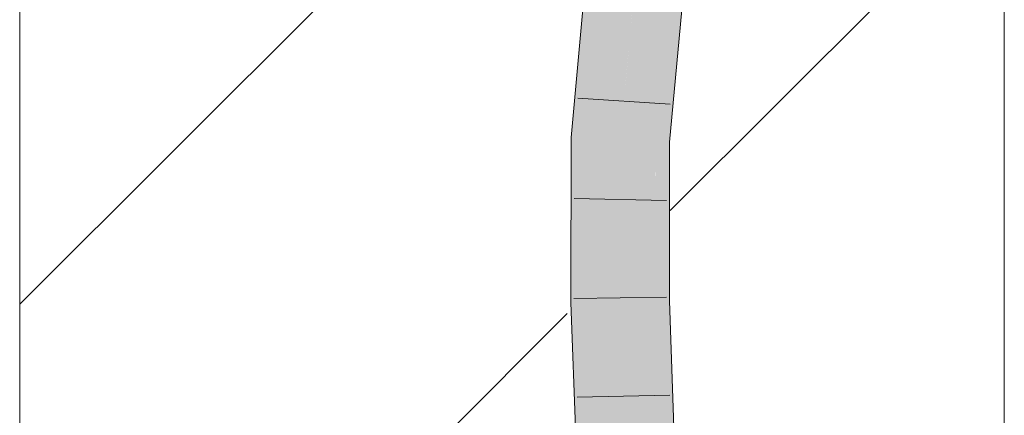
# Model space of a CAD drawing. Extents: x -720 to 300, y 62 to 1162.
# Tile 238 of 256: x 231.18 to 233.68, y 960.33 to 961.33. Entities that reach past the tile are written whole.
import ezdxf
from ezdxf.lldxf.tags import DXFTag

# ---------------------------------------------------------------- set-up
doc = ezdxf.new("R2010")
doc.units = 0
doc.layers.get('0').update_dxf_attribs({"lineweight": 13})
doc.layers.add('E_Detail_Linie_Text_Bem', color=7, linetype='Continuous', lineweight=13)
for name, color, linetype, lineweight, true_color in [('E_Detail_Wandschraffur', 7, 'Continuous', 5, 0xc0c0c0), ('E_Leerrohr 25-A06G942U8I', 7, 'Continuous', 9, 0xff8000), ('E_Leerrohr 25-Shading', 7, 'Continuous', 9, 0xff8000)]:
    doc.layers.add(name, color=color, linetype=linetype, lineweight=lineweight, true_color=true_color)
tags = doc.linetypes.add('fein_strichliert', pattern=[4, 1, -2, 1]).pattern_tags.tags
tags[8:9] = [DXFTag(74, 4), DXFTag(75, 0), DXFTag(340, '0'), DXFTag(46, 0.0), DXFTag(50, 0.0), DXFTag(44, 0.0), DXFTag(45, 0.0)]
tags[6:7] = [DXFTag(74, 4), DXFTag(75, 0), DXFTag(340, '0'), DXFTag(46, 0.0), DXFTag(50, 0.0), DXFTag(44, 0.0), DXFTag(45, 0.0)]
tags[4:5] = [DXFTag(74, 4), DXFTag(75, 0), DXFTag(340, '0'), DXFTag(46, 0.0), DXFTag(50, 0.0), DXFTag(44, 0.0), DXFTag(45, 0.0)]

# ---------------------------------------------------------------- blocks, each defined once
blk = doc.blocks.new('Shading-A06G93YB8I', base_point=(231.5078, 857.4585))
at = {"layer": 'E_Leerrohr 25-Shading', "color": 43, "true_color": 0xd7ab7f}
for points in [[(232.5756, 961.0333), (232.6121, 961.0316), (232.6105, 961.4179), (232.6469, 961.4133)], [(232.8289, 961.39), (232.8222, 961.3909), (232.7887, 961.0238)], [(232.8334, 961.3894), (232.8289, 961.39), (232.7909, 961.0237), (232.7887, 961.0238)], [(232.7909, 961.0237), (232.8253, 961.0222), (232.8334, 961.3894), (232.8585, 961.3862)], [(232.5747, 960.6143), (232.6113, 960.6149), (232.5756, 961.0333), (232.6121, 961.0316)], [(232.7887, 961.0238), (232.7882, 960.6981), (232.7909, 961.0237)], [(232.7882, 960.6981), (232.8253, 961.0222), (232.7909, 961.0237)], [(232.8253, 961.0222), (232.7882, 960.6981), (232.8248, 960.6992)], [(232.7882, 960.6981), (232.788, 960.6179), (232.8248, 960.6992), (232.8246, 960.6185)], [(232.5899, 960.1879), (232.6265, 960.189), (232.5747, 960.6143), (232.6113, 960.6149)], [(232.8032, 960.1943), (232.8398, 960.1954), (232.788, 960.6179), (232.8246, 960.6185)]]:
    blk.add_solid(points, dxfattribs=at)
at = {"layer": 'E_Leerrohr 25-Shading', "color": 31, "true_color": 0xfabd7f}
for points in [[(232.6121, 961.0316), (232.7004, 961.0277), (232.6469, 961.4133), (232.7345, 961.402)], [(232.7318, 961.3716), (232.7004, 961.0277), (232.8222, 961.3909), (232.7887, 961.0238)], [(232.6113, 960.6149), (232.6996, 960.6164), (232.6121, 961.0316), (232.7004, 961.0277)], [(232.6996, 960.6164), (232.788, 960.6179), (232.7004, 961.0277), (232.7887, 961.0238)], [(232.6265, 960.189), (232.7148, 960.1917), (232.6113, 960.6149), (232.6996, 960.6164)], [(232.7148, 960.1917), (232.8032, 960.1943), (232.6996, 960.6164), (232.788, 960.6179)]]:
    blk.add_solid(points, dxfattribs=at)
blk = doc.blocks.new('Referenz-A06G942Y8I')
at = {"layer": 'E_Detail_Linie_Text_Bem', "linetype": 'Continuous', "ltscale": 0.13}
for p, q in [((231.1751, 951.2805), (231.1751, 963.0805)), ((233.6751, 963.0805), (233.6751, 923.0805))]:
    blk.add_line(p, q, dxfattribs=at)
at = {"layer": 'E_Detail_Wandschraffur', "linetype": 'ByBlock', "ltscale": 0.13}
blk.add_line((231.1751, 960.6103), (232.4853, 961.9206), dxfattribs=at)
at = {"layer": 'E_Detail_Wandschraffur', "linetype": 'fein_strichliert', "ltscale": 0.13}
for p, q in [((232.827, 960.8481), (233.6751, 961.6961)), ((231.1751, 959.1961), (232.5653, 960.5863))]:
    blk.add_line(p, q, dxfattribs=at)
at = {"layer": 'E_Leerrohr 25-A06G942U8I', "linetype": 'Continuous', "ltscale": 0.13}
for p, q in [((232.5756, 961.0333), (232.6105, 961.4179)), ((232.8253, 961.0222), (232.8585, 961.3862)), ((232.8266, 961.1181), (232.5921, 961.1336)), ((232.5747, 960.6142), (232.5756, 961.0333)), ((232.8246, 960.6185), (232.8253, 961.0222)), ((232.8176, 960.8737), (232.5827, 960.8788)), ((232.8172, 960.6281), (232.5822, 960.6244)), ((232.5899, 960.1878), (232.5747, 960.6142)), ((232.8398, 960.1954), (232.8246, 960.6185)), ((232.8257, 960.3793), (232.5908, 960.3735))]:
    blk.add_line(p, q, dxfattribs=at)

msp = doc.modelspace()

# ---------------------------------------------------------------- block references
at = {"color": 8, "lineweight": 25, "ltscale": 0.25, "true_color": 0x808080}
msp.add_blockref('Referenz-A06G942Y8I', (0, 0), dxfattribs=at)
msp.add_blockref('Shading-A06G93YB8I', (231.5078, 857.4585))

doc.saveas('drawing.dxf')
